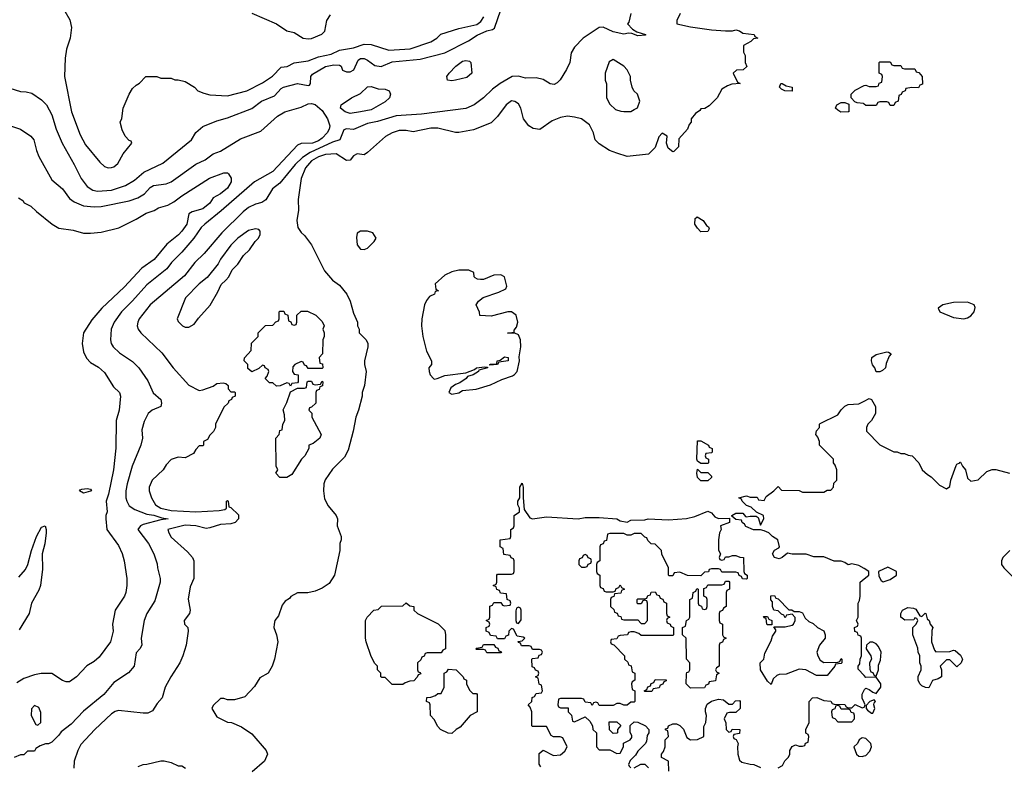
# Model space of a CAD drawing. Header units: inches. Extents: x 2348352 to 2479776, y 460422 to 613655.
# Tile 247 of 256: x 2355186 to 2360800, y 582240 to 586494. Entities that reach past the tile are written whole.
import ezdxf

# ---------------------------------------------------------------- set-up
doc = ezdxf.new("R2010")
doc.units = ezdxf.units.IN
doc.header["$MEASUREMENT"] = 0
doc.layers.add('C3558', color=7, linetype='Continuous')
doc.layers.add('C3568', color=7, linetype='Continuous')

msp = doc.modelspace()

# ---------------------------------------------------------------- linework, layer by layer
at = {"layer": 'C3558', "color": 4}
for points, elevation in [([(2355130, 586104.7), (2355190, 586084.7), (2355223.6, 586083.6), (2355255.3, 586075.3), (2355310, 586038), (2355338, 586010), (2355370, 585952), (2355394.8, 585870), (2355427.7, 585790), (2355497.3, 585670), (2355537.3, 585590), (2355570, 585544), (2355603.4, 585523.4), (2355630, 585517.1), (2355710, 585523.1), (2355789.7, 585550.3), (2355840.1, 585579.9), (2355894.1, 585625.9), (2356002.5, 585677.5), (2356165.2, 585810), (2356190, 585851), (2356230, 585886), (2356310, 585918.8), (2356370, 585934.8), (2356510, 585987.7), (2356564, 586030), (2356638.7, 586061.3), (2356677, 586103), (2356689.6, 586110.4), (2356769.5, 586130.5), (2356830, 586118.8), (2356838, 586122), (2356844, 586130), (2356845.2, 586170), (2356855.5, 586184.5), (2356930, 586227.3), (2356976.3, 586236.3), (2357010, 586236), (2357018, 586230), (2357027.3, 586207.3), (2357050, 586197.3), (2357070, 586197.3), (2357091.5, 586208.5), (2357116, 586264), (2357130, 586274), (2357150, 586273.4), (2357170, 586264), (2357210, 586233.4), (2357247.5, 586227.5), (2357310, 586254.9), (2357469.6, 586270.4), (2357610, 586304.9), (2357745.4, 586374.6), (2357793.6, 586406.4), (2357850, 586430.5), (2357882, 586438), (2357892.9, 586447.1), (2357929.4, 586550)], 92), ([(2355442.5, 586542.5), (2355472.8, 586492.8), (2355480.7, 586450), (2355473.4, 586390), (2355453.2, 586326.8), (2355445.2, 586274.8), (2355441.6, 586170), (2355481.6, 585970), (2355530, 585838), (2355561.7, 585781.7), (2355642.5, 585682.5), (2355670, 585658), (2355690, 585651), (2355710, 585651.3), (2355723.1, 585656.9), (2355744.7, 585675.3), (2355775.3, 585730), (2355826, 585790), (2355822, 585802), (2355810, 585806), (2355788, 585830), (2355770, 585866), (2355758, 585910), (2355768.4, 585931.6), (2355775.3, 585990), (2355809.3, 586070.7), (2355830, 586102), (2355850, 586122), (2355870, 586132), (2355906, 586170), (2355968.4, 586171.6), (2355990, 586162), (2356050, 586162), (2356070, 586152), (2356090, 586152), (2356130, 586142), (2356182, 586110), (2356202, 586090), (2356235.3, 586075.3), (2356270, 586066.8), (2356370, 586060.7), (2356482, 586090), (2356570, 586134.9), (2356628.3, 586171.7), (2356677, 586223), (2356711.4, 586228.6), (2356751.8, 586248.2), (2356830, 586259.5), (2356890, 586283.6), (2356961.4, 586298.6), (2357010, 586320.3), (2357090, 586334.9), (2357150, 586355.8), (2357190, 586352.4), (2357290, 586320.3), (2357412, 586328), (2357531.1, 586368.9), (2357564, 586390), (2357587.6, 586412.4), (2357690, 586443.6), (2357793.2, 586466.8), (2357816, 586484), (2357833.3, 586510)], 96), ([(2358670.8, 586530), (2358658.8, 586481.2), (2358652, 586470), (2358680.7, 586440.7), (2358704.7, 586424.7), (2358754, 586410), (2358754, 586406), (2358710, 586402.7), (2358675.3, 586415.3), (2358657.2, 586417.2), (2358630, 586412.7), (2358570, 586426), (2358512, 586452), (2358490, 586449.4), (2358398, 586390), (2358350, 586338), (2358330, 586306), (2358322.8, 586250), (2358304, 586210), (2358267.9, 586152.1), (2358250, 586134), (2358234, 586126), (2358210, 586129), (2358170, 586153.2), (2358130, 586164), (2358070, 586161.2), (2358030, 586172.7), (2357994, 586170), (2357924.7, 586130), (2357881.4, 586098.6), (2357831.3, 586050), (2357778, 586010), (2357730, 585989.3), (2357476.5, 585956.5), (2357332.5, 585947.5), (2357226, 585914), (2357170, 585902), (2357090, 585869.5), (2357050, 585872.3), (2357033.4, 585866.6), (2357011.3, 585810), (2356970, 585796.9), (2356842.7, 585737.3), (2356798.4, 585710), (2356756.4, 585670), (2356670, 585563.7), (2356627.3, 585530), (2356590, 585468.7), (2356566.4, 585453.6), (2356530, 585442.7), (2356490, 585423.7), (2356459.9, 585400.1), (2356339.2, 585280.8), (2356237.2, 585162.8), (2356184.9, 585110), (2356125.5, 585034.5), (2355930, 584869.2), (2355866.8, 584790), (2355858.8, 584770), (2355856, 584750), (2355861, 584730), (2355876, 584710), (2355995.9, 584595.9), (2356061, 584510), (2356151.1, 584411.1), (2356210, 584382), (2356230, 584384.7), (2356290, 584406), (2356310, 584421), (2356345.4, 584425.4), (2356362, 584422), (2356374, 584410), (2356374, 584390), (2356390, 584374), (2356410, 584374), (2356414, 584370), (2356414, 584350), (2356398, 584342), (2356394, 584330), (2356378, 584322), (2356374, 584310), (2356350, 584286), (2356302, 584190), (2356302, 584170), (2356291.6, 584148.4), (2356270, 584126), (2356256.9, 584103.1), (2356234, 584090), (2356234, 584070), (2356230, 584066), (2356210, 584066), (2356190, 584046), (2356176.9, 584023.1), (2356130, 583998), (2356090, 584002), (2356050, 583988.7), (2356021.4, 583958.6), (2356004.7, 583930), (2355942, 583870), (2355924.7, 583830), (2355924.7, 583810), (2355938, 583770), (2355961, 583730), (2355991, 583710), (2356050, 583698.5), (2356190, 583690.5), (2356323.1, 583696.9), (2356356.4, 583703.6), (2356366, 583710), (2356366, 583750), (2356370, 583754), (2356374, 583750), (2356378, 583718), (2356390, 583714), (2356432.7, 583672.7), (2356434, 583650), (2356414, 583630), (2356390, 583622), (2356330, 583617.2), (2356270, 583598), (2356250, 583595.1), (2356190.4, 583609.6), (2356130, 583613.5), (2356031, 583590), (2356036, 583570), (2356050, 583546), (2356142, 583462), (2356172, 583430), (2356178, 583410), (2356178.8, 583310), (2356158, 583262), (2356147.3, 583192.7), (2356157.3, 583130), (2356154.8, 583110), (2356122.8, 583070), (2356126, 583050), (2356144.7, 583030), (2356146, 583010), (2356136, 582930), (2356116, 582870), (2356098.8, 582830), (2356046.8, 582750), (2356016, 582690), (2355998, 582630), (2355970, 582598), (2355943.6, 582556.4), (2355916.9, 582543.1), (2355890, 582542), (2355750, 582558), (2355730, 582552.3), (2355710, 582539.3), (2355614.8, 582450), (2355535.2, 582364.8), (2355517.3, 582330), (2355497.3, 582270), (2355494, 582230)], 92), ([(2358952, 586530), (2358932, 586490), (2358932, 586470), (2359010, 586453.4), (2359130, 586436.3), (2359210, 586430.8), (2359250, 586431), (2359270, 586436), (2359290.7, 586430.7), (2359310, 586418), (2359374, 586410), (2359378, 586398), (2359394, 586390), (2359370, 586386), (2359354, 586370), (2359312.7, 586347.3), (2359312, 586310), (2359322, 586290), (2359322, 586250), (2359331.6, 586228.4), (2359311.6, 586208.4), (2359272.7, 586207.3), (2359254, 586190), (2359278, 586138), (2359294, 586130), (2359247.3, 586127.3), (2359222, 586118), (2359190, 586098), (2359162, 586050), (2359116.9, 586003.1), (2359091.6, 585988.4), (2359070, 585986), (2359063.6, 585976.4), (2359039.6, 585960.4), (2359014, 585930), (2359014, 585910), (2359003.6, 585896.4), (2358994, 585870), (2358943.6, 585816.4), (2358942, 585770), (2358916, 585744), (2358910, 585742), (2358883.2, 585763.2), (2358874, 585790), (2358878, 585830), (2358850, 585848), (2358830, 585826), (2358810, 585766), (2358771.6, 585728.4), (2358650, 585715.3), (2358590, 585734), (2358548, 585750), (2358490, 585788), (2358468, 585810), (2358458, 585850), (2358434.6, 585894.6), (2358390, 585928.7), (2358350, 585939), (2358310, 585945.2), (2358270, 585937.2), (2358222.5, 585917.5), (2358150.7, 585869.3), (2358113.6, 585873.6), (2358089.3, 585889.3), (2358059, 585930), (2358044, 585990), (2358030, 586015.3), (2358010, 586029.2), (2357990, 586032.3), (2357958.8, 586010), (2357910, 585942), (2357873.7, 585906.3), (2357773.2, 585866.8), (2357690, 585852), (2357670, 585852), (2357570, 585876.2), (2357530, 585875.6), (2357430, 585856), (2357390, 585863.7), (2357350, 585863.7), (2357310, 585849.5), (2357271.9, 585828.1), (2357170, 585737.2), (2357150, 585725.2), (2357110, 585729.2), (2357090, 585719.3), (2357070, 585694), (2357050, 585692.3), (2356990, 585729.7), (2356930, 585726), (2356890, 585713.5), (2356850, 585691.1), (2356815.8, 585650), (2356790.6, 585590), (2356778.8, 585510), (2356774, 585470), (2356774.8, 585410), (2356766, 585350), (2356772, 585310), (2356790, 585282), (2356810, 585264.7), (2356850, 585211.3), (2356923.4, 585063.4), (2356970, 585011), (2357010, 584981), (2357050.7, 584930), (2357070.8, 584890), (2357090, 584822), (2357111.3, 584770), (2357112, 584750), (2357122, 584730), (2357122, 584710), (2357162, 584670), (2357171.3, 584650), (2357171, 584630), (2357151.3, 584550), (2357151.3, 584530), (2357162, 584490), (2357151.3, 584410), (2357138, 584370), (2357138, 584350), (2357118, 584270), (2357102.8, 584230), (2357087.3, 584150), (2357058, 584042), (2357037.5, 584002.5), (2356970, 583934), (2356928.3, 583871.7), (2356920.7, 583850), (2356917.3, 583810), (2356924.5, 583764.5), (2356944.5, 583724.5), (2356991.3, 583670), (2356998, 583650), (2356996, 583610), (2357018.8, 583550), (2357018.8, 583530), (2357011, 583510), (2357011, 583470), (2356981, 583330), (2356950, 583282), (2356910, 583255.3), (2356870, 583238), (2356828.4, 583228.4), (2356770, 583228), (2356731.6, 583208.4), (2356723.6, 583196.4), (2356699.6, 583180.4), (2356682, 583158), (2356662, 583098), (2356641, 583070), (2356636, 583050), (2356634.8, 583030), (2356650.7, 582990), (2356657.3, 582950), (2356638, 582850), (2356624.7, 582810), (2356602, 582770), (2356555.3, 582744.7), (2356525.2, 582694.8), (2356470, 582635.3), (2356410, 582618), (2356370, 582618), (2356350, 582626), (2356330, 582626), (2356290, 582586), (2356282, 582570), (2356310, 582522), (2356370, 582492), (2356394, 582490), (2356450, 582464.7), (2356510, 582424.7), (2356590.8, 582330.8), (2356598, 582310), (2356582, 582270), (2356510.9, 582209.1)], 96), ([(2356510, 586531.3), (2356650, 586471), (2356710, 586431.3), (2356750, 586421), (2356802, 586390), (2356830, 586385.5), (2356850, 586388.2), (2356907.8, 586412.2), (2356926.6, 586430), (2356938, 586490), (2356957.5, 586522.5)], 104), ([(2360000, 586013.6), (2359996.4, 586016.4), (2359960.4, 586020.4), (2359947.3, 586027.3), (2359926, 586050), (2359926, 586070), (2359950, 586092), (2360000, 586119.4)], 96), ([(2355110, 585898), (2355190, 585871.3), (2355250, 585831.3), (2355266, 585810), (2355281, 585750), (2355295.3, 585715.3), (2355370, 585582), (2355430, 585531), (2355470, 585476), (2355496.8, 585456.8), (2355550, 585434), (2355610, 585427.7), (2355650, 585430.5), (2355810, 585462), (2355860.1, 585479.9), (2355897.7, 585502.3), (2355930, 585538.8), (2355948.7, 585550), (2356021.5, 585558.5), (2356050, 585570.5), (2356190, 585671), (2356243.2, 585696.8), (2356289.3, 585730.7), (2356330, 585746), (2356444.2, 585815.8), (2356560.9, 585859.1), (2356655.9, 585944.1), (2356698, 585970), (2356790, 585996), (2356830, 586014.8), (2356850, 586017.3), (2356870, 586010.5), (2356910, 585976.3), (2356941.3, 585930), (2356953.7, 585890), (2356950.4, 585870), (2356939.3, 585850), (2356910, 585819.6), (2356890, 585805.1), (2356856, 585790), (2356790.7, 585789.3), (2356770, 585779), (2356630.2, 585629.8), (2356524.9, 585570), (2356334.9, 585405.1), (2356240.7, 585330), (2356220.7, 585310), (2356178.8, 585250), (2356110, 585169.2), (2356050.8, 585110), (2356024.7, 585075.3), (2355910, 584983.7), (2355830, 584892.7), (2355767.3, 584830), (2355724, 584770), (2355706.8, 584730), (2355702.8, 584670), (2355706.8, 584650), (2355718.8, 584630), (2355755.9, 584595.9), (2355830, 584546), (2355864.7, 584510), (2355915.9, 584435.9), (2355947.5, 584367.5), (2355990.4, 584330.4), (2355994.8, 584310), (2355990.5, 584289.5), (2355942, 584270), (2355918, 584250), (2355895.3, 584204.7), (2355882, 584158), (2355886, 584110), (2355876, 584070), (2355827.7, 583950), (2355798, 583850), (2355790.5, 583810), (2355790.6, 583770), (2355796.3, 583750), (2355810, 583724), (2355842.8, 583702.7), (2355910, 583676.5), (2355950, 583671.6), (2355995.6, 583655.6), (2356032, 583650), (2355990, 583644.7), (2355890, 583618.4), (2355874.8, 583610), (2355858.8, 583590), (2355921, 583510), (2355951, 583450), (2355970, 583394), (2355971, 583370), (2355986, 583310), (2355986, 583290), (2355956.8, 583183.2), (2355911, 583110), (2355894.8, 583070), (2355878, 582970), (2355882, 582930), (2355871.3, 582908.7), (2355850, 582886), (2355838, 582810), (2355807.1, 582772.9), (2355722.5, 582717.5), (2355666, 582650), (2355550, 582554), (2355479.9, 582480.1), (2355422.8, 582437.2), (2355410, 582418), (2355370, 582378), (2355350, 582368), (2355332.7, 582367.3), (2355303.6, 582356.4), (2355278, 582342), (2355270, 582326), (2355230, 582326), (2355210, 582306), (2355190, 582306), (2355154, 582290)], 88), ([(2355179.6, 585479.6), (2355203.6, 585463.6), (2355211.6, 585451.6), (2355250, 585432), (2355281.4, 585401.4), (2355370.8, 585330), (2355410, 585306), (2355490, 585294.8), (2355550, 585277.3), (2355590, 585277.3), (2355650, 585284), (2355752.1, 585307.9), (2355850, 585357.3), (2355907.9, 585392.1), (2355953.2, 585406.8), (2355978, 585422), (2356030, 585438), (2356064.4, 585455.6), (2356110, 585490.7), (2356267.9, 585592.1), (2356350, 585621), (2356370, 585622), (2356376.9, 585616.9), (2356391.1, 585591.1), (2356391, 585571), (2356370, 585535.3), (2356330, 585501.2), (2356290, 585479), (2356270, 585449.2), (2356230, 585416), (2356170, 585399), (2356150.9, 585389.1), (2356138, 585330), (2356110, 585289.5), (2356091.3, 585268.7), (2356024.9, 585215.1), (2355951.8, 585128.2), (2355881.7, 585078.3), (2355780.7, 584970), (2355653.4, 584850), (2355596.7, 584783.3), (2355550.7, 584710), (2355542, 584650), (2355550, 584602), (2355566.2, 584566.2), (2355590, 584541), (2355635.2, 584515.2), (2355670, 584484.7), (2355721.4, 584401.4), (2355754.8, 584370), (2355760.7, 584350), (2355754, 584270), (2355736.3, 584210), (2355733.2, 584053.2), (2355720.5, 583930), (2355693, 583790), (2355678.8, 583750), (2355684.7, 583690), (2355678, 583670), (2355678, 583650), (2355682.8, 583590), (2355750, 583498), (2355770, 583452), (2355782, 583410), (2355797.3, 583310), (2355797.3, 583270), (2355790.7, 583230), (2355782.8, 583210), (2355730.7, 583129.3), (2355716, 583050), (2355718.8, 583010), (2355702.8, 582950), (2355638.5, 582861.5), (2355610, 582837.2), (2355568.1, 582811.9), (2355510, 582749), (2355470, 582722), (2355450, 582722), (2355430, 582728.7), (2355370, 582768.7), (2355308.9, 582768.9), (2355270, 582761.2), (2355210, 582740.9), (2355170, 582715.1)], 84), ([(2360000, 583366.4), (2359970, 583384), (2359930, 583394), (2359910, 583388), (2359890, 583402), (2359870, 583408.7), (2359829.1, 583409.1), (2359770, 583434), (2359713.6, 583433.6), (2359670, 583448), (2359590, 583448.7), (2359564.7, 583455.3), (2359534, 583430), (2359516.9, 583423.1), (2359489.1, 583429.1), (2359478, 583450), (2359489, 583471), (2359515.3, 583484.7), (2359518, 583490), (2359508, 583530), (2359478, 583550), (2359458, 583570), (2359430, 583582), (2359410, 583588), (2359370, 583588), (2359325.6, 583605.6), (2359319, 583619), (2359306, 583630), (2359302, 583642), (2359270, 583646), (2359246, 583666), (2359246, 583670), (2359270, 583682), (2359310, 583682), (2359323.6, 583663.6), (2359330, 583662), (2359350, 583666), (2359384.7, 583664.7), (2359396.9, 583656.9), (2359410, 583614), (2359428, 583650), (2359426, 583670), (2359387.3, 583687.3), (2359356.4, 583716.4), (2359330, 583726), (2359306, 583750), (2359302, 583762), (2359286, 583770), (2359330, 583782), (2359350, 583774), (2359390, 583774), (2359398, 583758), (2359430, 583754), (2359442, 583778), (2359486, 583810), (2359510, 583834), (2359530, 583814), (2359630, 583812), (2359650, 583802), (2359770, 583802), (2359790, 583814), (2359810, 583814), (2359826, 583830), (2359827.3, 583852.7), (2359846, 583870), (2359846, 583930), (2359836.4, 583956.4), (2359826, 583970), (2359826, 583990), (2359746, 584070), (2359746, 584090), (2359736.4, 584116.4), (2359726, 584130), (2359728.4, 584151.6), (2359746, 584170), (2359746, 584190), (2359750, 584194), (2359850, 584242), (2359868.9, 584271.1), (2359890, 584292), (2359910, 584302), (2359970, 584304.7), (2360000, 584320.3)], 96), ([(2358156.4, 582236.4), (2358147.3, 582252.7), (2358147.3, 582312.7), (2358170, 582332), (2358230, 582302), (2358270, 582304.7), (2358294.6, 582325.4), (2358308, 582350), (2358282, 582402), (2358267.3, 582407.3), (2358230, 582408), (2358216.4, 582416.4), (2358190, 582466), (2358110, 582466), (2358106, 582470), (2358106, 582550), (2358096.4, 582576.4), (2358086, 582590), (2358106, 582610), (2358107.3, 582632.7), (2358122, 582638), (2358130, 582654), (2358162, 582658), (2358166, 582670), (2358162, 582702), (2358147.3, 582707.3), (2358142, 582742), (2358126, 582750), (2358142, 582758), (2358146, 582770), (2358142, 582782), (2358127.3, 582787.3), (2358122, 582802), (2358107.3, 582807.3), (2358106, 582850), (2358110, 582854), (2358142, 582858), (2358147.3, 582872.7), (2358162, 582878), (2358166, 582890), (2358162, 582902), (2358150, 582906), (2358110, 582906), (2358102, 582922), (2358090, 582926), (2358047.3, 582927.3), (2358042, 582942), (2358030, 582946), (2358028, 582952), (2358050, 582954), (2358066, 582970), (2358056.4, 582976.4), (2358022, 582982), (2358002, 583022), (2357990, 583026), (2357974, 583010), (2357972.7, 582987.3), (2357958, 582982), (2357950, 582966), (2357910, 582966), (2357902, 582982), (2357870, 582986), (2357862, 583002), (2357846, 583010), (2357846, 583030), (2357862, 583038), (2357866, 583050), (2357862, 583062), (2357846, 583070), (2357862, 583078), (2357866, 583090), (2357867.3, 583152.7), (2357882, 583158), (2357890, 583174), (2357930, 583174), (2357938, 583158), (2357950, 583154), (2357982, 583158), (2357986, 583170), (2357982, 583182), (2357966, 583190), (2357962, 583222), (2357927.3, 583227.3), (2357922, 583242), (2357907.3, 583247.3), (2357902, 583262), (2357886, 583270), (2357902, 583278), (2357906, 583290), (2357906, 583330), (2357910, 583334), (2357990, 583334), (2358002, 583338), (2358006, 583350), (2358006, 583410), (2358002, 583422), (2357987.3, 583427.3), (2357982, 583442), (2357947.3, 583447.3), (2357942, 583482), (2357926, 583490), (2357926, 583530), (2357982, 583538), (2357986, 583550), (2357986, 583590), (2358002, 583598), (2358006, 583610), (2358006, 583670), (2358035.3, 583690), (2358035.3, 583710), (2358026, 583730), (2358026, 583750), (2358038, 583770), (2358038, 583830), (2358050, 583854), (2358056, 583830), (2358056, 583770), (2358062.8, 583702.8), (2358095.3, 583655.3), (2358110, 583650.8), (2358190, 583662.4), (2358370, 583650.4), (2358410, 583657.1), (2358490, 583658.4), (2358590, 583650.4), (2358610, 583638), (2358650, 583631.3), (2358670, 583642), (2358750, 583644.7), (2358770, 583650.4), (2358885.2, 583645.2), (2358987.9, 583652.1), (2359036, 583664), (2359110, 583694), (2359130, 583684.7), (2359150, 583662), (2359170, 583652), (2359234, 583654), (2359234, 583630), (2359182, 583610), (2359184.7, 583590), (2359176, 583570), (2359170.8, 583530), (2359171.3, 583471.3), (2359182, 583450), (2359174, 583430), (2359178, 583418), (2359190, 583414), (2359202, 583418), (2359210, 583434), (2359230, 583434), (2359250, 583442), (2359270, 583442), (2359292, 583432), (2359312, 583430), (2359314, 583350), (2359318, 583338), (2359334, 583330), (2359334, 583310), (2359330, 583306), (2359307.3, 583307.3), (2359302, 583322), (2359287.3, 583327.3), (2359282, 583342), (2359270, 583346), (2359190, 583346), (2359182, 583362), (2359170, 583366), (2359130, 583366), (2359118, 583362), (2359112.7, 583347.3), (2359090, 583346), (2359070, 583326), (2358992.7, 583327.3), (2358950, 583346), (2358918, 583342), (2358910, 583326), (2358890, 583326), (2358886, 583330), (2358886, 583370), (2358848, 583448), (2358846, 583470), (2358810, 583506), (2358787.3, 583507.3), (2358767.3, 583527.3), (2358762, 583542), (2358750, 583546), (2358730, 583566), (2358690, 583566), (2358670, 583558), (2358650, 583558), (2358630, 583566), (2358550, 583566), (2358538, 583562), (2358532.7, 583527.3), (2358518, 583522), (2358512.7, 583507.3), (2358498, 583502), (2358494, 583490), (2358494, 583410), (2358478, 583402), (2358474, 583390), (2358474, 583350), (2358478, 583338), (2358494, 583330), (2358494, 583270), (2358498, 583258), (2358512.7, 583252.7), (2358518, 583238), (2358530, 583234), (2358570, 583234), (2358582, 583238), (2358587.3, 583252.7), (2358602, 583258), (2358610, 583274), (2358618, 583258), (2358634, 583250), (2358618, 583242), (2358612.7, 583227.3), (2358578, 583222), (2358572.7, 583207.3), (2358558, 583202), (2358554, 583190), (2358554, 583150), (2358572.7, 583132.7), (2358578, 583118), (2358592.7, 583112.7), (2358598, 583098), (2358612.7, 583092.7), (2358618, 583078), (2358630, 583074), (2358710, 583074), (2358730, 583054), (2358750, 583054), (2358766, 583070), (2358766, 583170), (2358762, 583182), (2358750, 583186), (2358738, 583182), (2358730, 583166), (2358710, 583166), (2358706, 583170), (2358706, 583190), (2358710, 583194), (2358750, 583194), (2358762, 583198), (2358767.3, 583212.7), (2358782, 583218), (2358787.3, 583232.7), (2358810, 583234), (2358818, 583218), (2358832.7, 583212.7), (2358838, 583198), (2358852.7, 583192.7), (2358858, 583178), (2358874, 583170), (2358874, 583110), (2358878, 583098), (2358892, 583090), (2358878, 583082), (2358874, 583070), (2358878, 583058), (2358894, 583050), (2358898, 583038), (2358914, 583030), (2358914, 582990), (2358910, 582986), (2358730, 582986), (2358716.4, 582996.4), (2358690, 583006), (2358670, 583006), (2358658, 583002), (2358651.6, 582988.4), (2358610, 582986), (2358598, 582982), (2358590, 582966), (2358558, 582962), (2358554, 582950), (2358558, 582938), (2358572.7, 582932.7), (2358634, 582870), (2358634, 582850), (2358652.7, 582832.7), (2358658, 582818), (2358672.7, 582812.7), (2358678, 582778), (2358694, 582770), (2358694, 582730), (2358678, 582722), (2358674, 582710), (2358678, 582678), (2358694, 582670), (2358694, 582610), (2358690, 582606), (2358670, 582606), (2358650, 582588), (2358630, 582588), (2358610, 582598), (2358590, 582598), (2358570, 582586), (2358490, 582586), (2358482, 582602), (2358470, 582606), (2358458, 582602), (2358450, 582586), (2358442, 582602), (2358410, 582606), (2358402, 582622), (2358390, 582626), (2358270, 582626), (2358258, 582622), (2358254, 582590), (2358258, 582578), (2358270, 582574), (2358312.7, 582572.7), (2358314, 582550), (2358331.6, 582531.6), (2358338, 582498), (2358350, 582494), (2358410, 582522), (2358436.9, 582496.9), (2358452, 582470), (2358454, 582450), (2358474, 582430), (2358474, 582350), (2358490, 582334), (2358550, 582334), (2358590, 582312), (2358610, 582314), (2358628, 582350), (2358628.7, 582371.3), (2358666, 582390), (2358676.4, 582403.6), (2358676.4, 582416.4), (2358667.3, 582432.7), (2358667.3, 582472.7), (2358690, 582494), (2358710, 582492), (2358754, 582470), (2358774, 582450), (2358774, 582430), (2358763.6, 582416.4), (2358759.6, 582380.4), (2358752.7, 582367.3), (2358710, 582326), (2358696.9, 582303.1), (2358666.4, 582273.6), (2358658, 582250), (2358661, 582241), (2358670, 582232)], 96), ([(2355182, 583318), (2355218.9, 583361.1), (2355233.2, 583390), (2355254, 583470), (2355282.7, 583550), (2355310, 583602), (2355330.5, 583610), (2355337.6, 583590), (2355336.5, 583570), (2355330, 583508), (2355314.9, 583450), (2355316.1, 583363.9), (2355303.8, 583270), (2355295.6, 583244.4), (2355252.7, 583170), (2355240.5, 583110), (2355182.5, 583017.5)], 76), ([(2360000, 582756.9), (2359967.3, 582792.7), (2359966, 582810), (2359976.4, 582823.6), (2359978, 582850), (2359986, 582870), (2359986, 582970), (2359982, 582982), (2359967.3, 582987.3), (2359962, 583002), (2359947.3, 583007.3), (2359946, 583030), (2359962, 583038), (2359966, 583050), (2359958, 583070), (2359966, 583090), (2359966, 583170), (2359974.6, 583185.4), (2359978, 583210), (2359978, 583290), (2360000, 583307.6)], 96), ([(2358887.3, 582212.7), (2358886, 582270), (2358846, 582290), (2358846, 582310), (2358856.4, 582323.6), (2358866, 582350), (2358866, 582390), (2358886, 582410), (2358882, 582442), (2358867.3, 582447.3), (2358867.3, 582452.7), (2358882, 582458), (2358886, 582470), (2358910, 582482), (2358930, 582482), (2358950, 582472), (2358971.1, 582451.1), (2358990, 582404.7), (2359010, 582391.3), (2359050, 582392), (2359086, 582410), (2359087.3, 582467.3), (2359098, 582490), (2359102, 582530), (2359095.3, 582550), (2359095.3, 582570), (2359105.6, 582594.4), (2359130, 582612), (2359170, 582622), (2359199.6, 582619.6), (2359230, 582594), (2359250, 582594), (2359267.3, 582612.7), (2359290, 582614), (2359294, 582610), (2359294, 582570), (2359270, 582546), (2359232.7, 582547.3), (2359218, 582542), (2359202, 582510), (2359212.7, 582487.3), (2359214, 582450), (2359230, 582434), (2359242, 582438), (2359248, 582452), (2359292, 582450), (2359290, 582426), (2359258, 582422), (2359254, 582410), (2359258, 582398), (2359272, 582392), (2359282, 582370), (2359278, 582350), (2359281, 582310), (2359290, 582274), (2359303.6, 582263.6), (2359350, 582251.3), (2359370.9, 582250.9), (2359410, 582234)], 96), ([(2359510, 582232), (2359534.6, 582245.4), (2359549.1, 582270.9), (2359568.9, 582291.1), (2359578, 582310), (2359578, 582330), (2359590, 582352), (2359610, 582362), (2359630, 582354), (2359650, 582354), (2359662, 582358), (2359667.3, 582372.7), (2359682, 582378), (2359686, 582410), (2359682, 582422), (2359668.4, 582428.4), (2359668, 582450), (2359688, 582490), (2359688, 582610), (2359706, 582630), (2359731.3, 582631.3), (2359770, 582614), (2359811.6, 582611.6), (2359818, 582598), (2359830, 582594), (2359890, 582592), (2359898, 582578), (2359910, 582574), (2359930, 582574), (2359950, 582592), (2359990, 582574), (2360000, 582577.3)], 96), ([(2360000, 582603.4), (2359988.7, 582628.7), (2359989.1, 582650.9), (2360000, 582673.8)], 96), ([(2360000, 582400), (2359990, 582402), (2359972, 582390), (2359962, 582370), (2359942, 582350), (2359958, 582310), (2359970, 582298), (2359990, 582296), (2360000, 582299)], 96), ([(2355862, 582238), (2355890, 582251), (2355910, 582251.3), (2355990, 582271.3), (2356010, 582271.3), (2356050, 582262), (2356090, 582242), (2356110, 582242), (2356132, 582230)], 92), ([(2358690, 582232), (2358728.4, 582251.6), (2358750, 582252), (2358771.3, 582231.3)], 96)]:
    msp.add_lwpolyline(points, dxfattribs=dict(at, elevation=elevation))
for points, elevation in [([(2358570, 586268), (2358546.4, 586253.6), (2358524.7, 586190), (2358524.7, 586150), (2358531.6, 586128.4), (2358532, 586050), (2358550, 586014), (2358583.6, 585983.6), (2358612.7, 585972.7), (2358630, 585972), (2358670, 585972), (2358690, 585982), (2358708.4, 585991.6), (2358722, 586030), (2358708, 586070), (2358688, 586090), (2358678, 586110), (2358668.7, 586150), (2358668.7, 586170), (2358650, 586208), (2358630, 586228.7)], 96), ([(2357650, 586145.2), (2357626, 586150), (2357622, 586170), (2357634, 586190), (2357673.2, 586230), (2357710, 586257.3), (2357730, 586262.8), (2357750, 586258), (2357758, 586250), (2357764.7, 586190), (2357735.2, 586164.8), (2357670, 586149.2)], 88), ([(2357070, 585959.3), (2357042, 585970), (2357015.3, 585990), (2357018, 586010), (2357078, 586050), (2357130, 586074.8), (2357170, 586111), (2357190, 586114), (2357230, 586100.7), (2357270, 586098.8), (2357292, 586090), (2357301, 586070), (2357294.8, 586050), (2357270, 586026.6), (2357190, 585980.7), (2357130, 585969.5)], 88), ([(2359590, 586088), (2359549.3, 586089.3), (2359530, 586098), (2359518, 586110), (2359526, 586130), (2359534, 586130), (2359556.9, 586116.9), (2359591.3, 586110)], 96), ([(2359868, 585968), (2359850, 585978), (2359838, 585990), (2359846, 586010), (2359870, 586022), (2359890, 586022), (2359912.7, 586012.7), (2359914, 585970), (2359910, 585968.7)], 96), ([(2359070, 585286), (2359050, 585306), (2359035.3, 585330), (2359038, 585362), (2359046, 585370), (2359049.1, 585370.9), (2359082, 585350), (2359102, 585322), (2359113.7, 585313.7), (2359116.9, 585303.1), (2359110, 585288)], 96), ([(2356530, 585302), (2356490, 585293.2), (2356430, 585249), (2356390, 585208.7), (2356331.3, 585130), (2356317.3, 585102.7), (2356254.4, 585025.6), (2356210, 584989), (2356131, 584910), (2356084.7, 584790), (2356090, 584774), (2356114, 584750), (2356130, 584742), (2356150, 584742), (2356180.4, 584759.6), (2356205.6, 584794.4), (2356272.5, 584867.5), (2356316.5, 584943.5), (2356334.6, 584985.4), (2356362, 585010), (2356378, 585030), (2356398, 585070), (2356430, 585102), (2356462, 585150), (2356496.5, 585183.5), (2356528.9, 585231.1), (2356548, 585250), (2356558, 585270), (2356558, 585290), (2356550, 585298)], 96), ([(2357130, 585289), (2357110, 585278), (2357106, 585254), (2357110, 585212), (2357130, 585186), (2357150, 585184.7), (2357170, 585192), (2357208, 585230), (2357218, 585250), (2357199, 585279), (2357168.9, 585288.9)], 104), ([(2357690, 585068), (2357650, 585058), (2357610, 585038), (2357554, 584990), (2357558, 584958), (2357574, 584950), (2357554, 584946), (2357552, 584930), (2357523.5, 584916.5), (2357505.2, 584894.8), (2357494, 584870), (2357478.8, 584790), (2357476.3, 584750), (2357484.9, 584690), (2357505.2, 584605.2), (2357534, 584550), (2357534, 584530), (2357518, 584510), (2357521, 584490), (2357526, 584470), (2357544.7, 584450), (2357550, 584446.8), (2357566, 584450), (2357610, 584466), (2357730, 584482), (2357779, 584501), (2357790.7, 584510.7), (2357836.9, 584516.9), (2357854, 584514), (2357854, 584510), (2357803.6, 584496.4), (2357802, 584490), (2357772, 584470), (2357739.6, 584460.4), (2357730.7, 584449.3), (2357695.3, 584424.7), (2357670, 584415.3), (2357643.5, 584396.5), (2357632, 584370), (2357650, 584361), (2357690, 584368), (2357710, 584381), (2357788.1, 584388.1), (2357870, 584414), (2357935.2, 584444.8), (2357995.6, 584464.4), (2358008.1, 584471.9), (2358022, 584490), (2358036, 584550), (2358033.2, 584573.2), (2358042.7, 584630), (2358041.2, 584670), (2358030, 584698), (2358010, 584708), (2357968, 584708), (2358006, 584714), (2358006, 584726), (2358018, 584742), (2358026, 584770), (2358016, 584810), (2357990, 584829.2), (2357970, 584829.3), (2357874.4, 584805.6), (2357810, 584808.7), (2357807.3, 584827.3), (2357788, 584870), (2357802, 584890), (2357829.5, 584910.5), (2357918.4, 584941.6), (2357958.6, 584961.4), (2357964, 584976), (2357954.8, 585014.8), (2357949.3, 585029.3), (2357930, 585041.2), (2357890, 585038), (2357830, 585013.2), (2357813.6, 585013.6), (2357795.3, 585015.3), (2357783.1, 585023.1), (2357778, 585030), (2357774.6, 585054.6), (2357747.3, 585067.3)], 104), ([(2356830, 584506), (2356822, 584522), (2356810, 584526), (2356802, 584542), (2356790, 584546), (2356754, 584530), (2356743.6, 584516.4), (2356742, 584490), (2356750, 584474), (2356774, 584470), (2356774, 584430), (2356770, 584426), (2356738, 584422), (2356730, 584406), (2356722, 584422), (2356710, 584426), (2356671.6, 584408.4), (2356650, 584406), (2356630, 584426), (2356610, 584426), (2356586, 584450), (2356596.4, 584463.6), (2356606, 584490), (2356602, 584502), (2356586, 584510), (2356582, 584522), (2356570, 584526), (2356550, 584506), (2356510, 584488), (2356487.3, 584507.3), (2356486, 584530), (2356466, 584550), (2356467.3, 584567.3), (2356506, 584610), (2356508.4, 584651.6), (2356546, 584690), (2356546, 584710), (2356587.3, 584752.7), (2356630, 584754), (2356647.3, 584772.7), (2356662, 584778), (2356666, 584790), (2356666, 584830), (2356670, 584834), (2356692.7, 584832.7), (2356698, 584818), (2356714, 584810), (2356718, 584778), (2356732.7, 584772.7), (2356738, 584758), (2356750, 584754), (2356762, 584758), (2356766, 584770), (2356766, 584810), (2356790, 584834), (2356827.3, 584832.7), (2356874, 584810), (2356910, 584774), (2356922, 584750), (2356914, 584730), (2356922, 584710), (2356922, 584690), (2356914, 584670), (2356912, 584590), (2356894, 584570), (2356898, 584538), (2356912.7, 584532.7), (2356914, 584510), (2356910, 584506)], 92), ([(2357866, 584526), (2357866, 584530), (2357871.1, 584531.1), (2357906, 584534), (2357908, 584550), (2357925.6, 584554.4), (2357950, 584573.4), (2357972, 584570), (2357972, 584550), (2357918, 584542), (2357910, 584529.2)], 104), ([(2356670, 583886), (2356646, 583910), (2356658, 583930), (2356648, 583950), (2356646, 584110), (2356666, 584130), (2356670, 584154), (2356682, 584158), (2356686, 584190), (2356698, 584210), (2356696.4, 584243.6), (2356688.4, 584271.6), (2356710, 584314), (2356730, 584374), (2356770, 584394), (2356810, 584394), (2356822, 584398), (2356826, 584430), (2356830, 584434), (2356850, 584434), (2356858, 584418), (2356870, 584414), (2356902, 584418), (2356910, 584434), (2356914, 584430), (2356912.7, 584407.3), (2356898, 584402), (2356892.7, 584387.3), (2356878, 584382), (2356874, 584370), (2356874, 584310), (2356850, 584286), (2356838, 584282), (2356834, 584270), (2356851.6, 584251.6), (2356852, 584230), (2356904.7, 584130), (2356898, 584110), (2356859.8, 584080.2), (2356834, 584070), (2356834, 584050), (2356812, 584010), (2356792, 583990), (2356736.9, 583903.1), (2356710, 583886)], 92), ([(2359070, 583966), (2359050, 583978), (2359047, 583990), (2359050, 584094), (2359070, 584094), (2359114, 584070), (2359118, 584058), (2359134, 584050), (2359134, 584030), (2359130, 584026), (2359098, 584022), (2359094, 584010), (2359098, 583998), (2359114, 583990), (2359114, 583970), (2359110, 583966)], 96), ([(2359070, 583914), (2359110, 583914), (2359130, 583894), (2359130, 583886), (2359110, 583866), (2359070, 583866), (2359050, 583886), (2359047, 583910), (2359050, 583934)], 96), ([(2355550, 583796.2), (2355526.6, 583810), (2355530, 583816.3), (2355540.1, 583819.9), (2355570, 583823), (2355590, 583818.8), (2355595.5, 583810), (2355590, 583807.9)], 76), ([(2358410, 583446), (2358398, 583442), (2358392.7, 583427.3), (2358378, 583422), (2358374, 583410), (2358374, 583390), (2358390, 583374), (2358410, 583374), (2358422, 583378), (2358427.3, 583392.7), (2358442, 583398), (2358446, 583410), (2358442, 583422), (2358427.3, 583427.3), (2358422, 583442)], 96), ([(2359010, 582686), (2358986, 582710), (2358987.3, 582767.3), (2358990, 582774), (2359002, 582778), (2359006, 582790), (2359006, 582830), (2358988, 582850), (2358986, 582970), (2358966, 582990), (2358966, 583030), (2358982, 583038), (2358988.4, 583071.6), (2359002, 583078), (2359006, 583090), (2359006, 583190), (2359022, 583198), (2359026, 583230), (2359042, 583238), (2359047.3, 583252.7), (2359054, 583250), (2359054, 583170), (2359058, 583158), (2359072.7, 583152.7), (2359078, 583138), (2359090, 583134), (2359102, 583138), (2359106, 583150), (2359106, 583190), (2359102, 583202), (2359086, 583210), (2359087.3, 583252.7), (2359102, 583258), (2359110, 583274), (2359190, 583274), (2359202, 583278), (2359210, 583294), (2359230, 583294), (2359234, 583290), (2359234, 583250), (2359218, 583242), (2359214, 583230), (2359214, 583150), (2359198, 583142), (2359192.7, 583127.3), (2359178, 583122), (2359174, 583110), (2359174, 583070), (2359178, 583058), (2359194, 583050), (2359194, 582990), (2359198, 582978), (2359214, 582970), (2359198, 582962), (2359192.7, 582947.3), (2359178, 582942), (2359174, 582930), (2359174, 582810), (2359158, 582802), (2359154, 582790), (2359158, 582778), (2359174, 582770), (2359158, 582762), (2359152.7, 582727.3), (2359118, 582722), (2359112.7, 582707.3), (2359098, 582702), (2359090, 582688)], 96), ([(2359572, 583132), (2359588, 583132), (2359602, 583122), (2359630, 583122), (2359650, 583114), (2359664.7, 583084.7), (2359685.4, 583065.4), (2359710, 583054), (2359734, 583030), (2359771.3, 583011.3), (2359778, 582990), (2359778, 582970), (2359746, 582930), (2359731, 582890), (2359736, 582870), (2359750, 582844.7), (2359770, 582831.3), (2359850, 582834), (2359862, 582838), (2359870, 582854), (2359874, 582850), (2359874, 582830), (2359870, 582826), (2359838, 582822), (2359834, 582810), (2359790, 582758), (2359730, 582758), (2359669.2, 582789.2), (2359630, 582792.7), (2359555.9, 582764.1), (2359516.9, 582763.1), (2359502, 582758), (2359482, 582738), (2359470, 582706), (2359450, 582726), (2359409.1, 582789.1), (2359408, 582830), (2359428, 582850), (2359435.3, 582884.7), (2359470, 582954), (2359478, 582982), (2359498, 583010), (2359498, 583018), (2359486, 583034), (2359550, 583034), (2359590, 583044.7), (2359598, 583050), (2359608, 583070), (2359607.3, 583087.3), (2359590, 583106), (2359558, 583102), (2359550, 583086), (2359542, 583102), (2359530, 583106), (2359510, 583126), (2359486, 583130), (2359478, 583150), (2359478, 583178), (2359468.9, 583188.9), (2359468, 583212), (2359490, 583214), (2359498, 583198), (2359510, 583194)], 96), ([(2357310, 582706), (2357270, 582746), (2357250, 582746), (2357246, 582750), (2357246, 582770), (2357226, 582790), (2357226, 582810), (2357210, 582826), (2357190, 582866), (2357162, 582950), (2357158, 582970), (2357158, 583070), (2357168, 583090), (2357206, 583130), (2357230, 583134), (2357248.4, 583151.6), (2357370, 583154), (2357390, 583172), (2357410, 583154), (2357434, 583150), (2357434, 583130), (2357454, 583110), (2357571.6, 583051.6), (2357610, 583014), (2357614, 582990), (2357614, 582910), (2357598, 582902), (2357590, 582886), (2357510, 582886), (2357498, 582882), (2357492.7, 582867.3), (2357478, 582862), (2357472.7, 582847.3), (2357454, 582830), (2357454, 582790), (2357458, 582778), (2357470, 582774), (2357472.7, 582767.3), (2357458, 582762), (2357452.7, 582747.3), (2357432.7, 582727.3), (2357410, 582726), (2357383.6, 582716.4), (2357370, 582706)], 96), ([(2358030, 583146), (2358018, 583142), (2358014, 583126), (2358014, 583070), (2358018, 583058), (2358030, 583054), (2358046, 583074), (2358046, 583130), (2358042, 583142)], 96), ([(2359450, 583046), (2359446, 583050), (2359442, 583082), (2359430, 583086), (2359427.3, 583092.7), (2359450, 583094), (2359458, 583078), (2359474, 583070), (2359474, 583046), (2359470, 583046)], 96), ([(2357850, 582886), (2357842, 582902), (2357830, 582906), (2357790, 582906), (2357786, 582910), (2357790, 582914), (2357822, 582918), (2357830, 582934), (2357890, 582934), (2357898, 582918), (2357912.7, 582912.7), (2357918, 582898), (2357932.7, 582892.7), (2357930, 582886)], 96), ([(2357770, 582654), (2357790, 582654), (2357794, 582650), (2357794, 582550), (2357754, 582530), (2357696.9, 582463.1), (2357674, 582450), (2357650, 582426), (2357628.4, 582428.4), (2357586, 582450), (2357570, 582466), (2357550, 582506), (2357528, 582530), (2357526, 582590), (2357522, 582602), (2357506, 582610), (2357507.3, 582632.7), (2357530, 582634), (2357556.4, 582643.6), (2357570, 582654), (2357590, 582654), (2357606, 582690), (2357606, 582770), (2357622, 582778), (2357630, 582794), (2357674, 582790), (2357714, 582750), (2357718, 582738), (2357734, 582730), (2357734, 582710), (2357750, 582674)], 96), ([(2358750, 582666), (2358746, 582670), (2358762, 582678), (2358767.3, 582692.7), (2358782, 582698), (2358787.3, 582712.7), (2358802, 582718), (2358810, 582734), (2358872.7, 582732.7), (2358872.7, 582727.3), (2358858, 582722), (2358852.7, 582707.3), (2358838, 582702), (2358832.7, 582687.3), (2358798, 582682), (2358790, 582666)], 96), ([(2355270, 582586), (2355252.7, 582567.3), (2355252, 582530), (2355278, 582478), (2355290, 582474), (2355306, 582490), (2355307.3, 582547.3), (2355294.6, 582574.6)], 88), ([(2359850, 582586), (2359838, 582582), (2359832.7, 582567.3), (2359818, 582562), (2359814, 582550), (2359818, 582518), (2359832.7, 582512.7), (2359850, 582494), (2359930, 582494), (2359946, 582510), (2359946, 582530), (2359942, 582542), (2359927.3, 582547.3), (2359922, 582562), (2359910, 582566), (2359870, 582566), (2359862, 582582)], 96), ([(2358570, 582426), (2358548.4, 582448.4), (2358547.3, 582492.7), (2358590, 582494), (2358612.7, 582472.7), (2358594, 582450), (2358594, 582430), (2358590, 582428)], 96)]:
    msp.add_lwpolyline(points, close=True, dxfattribs=dict(at, elevation=elevation))
at = {"layer": 'C3568', "color": 4, "elevation": 96}
for points in [[(2360000, 586119.4), (2360000.4, 586119.6), (2360010, 586122), (2360030, 586114), (2360070, 586114), (2360082, 586118), (2360087.3, 586132.7), (2360102, 586138), (2360106, 586170), (2360102, 586182), (2360086, 586190), (2360086, 586250), (2360090, 586254), (2360150, 586254), (2360158, 586238), (2360170, 586234), (2360210, 586234), (2360218, 586218), (2360230, 586214), (2360290, 586214), (2360298, 586198), (2360312.7, 586192.7), (2360331.6, 586171.6), (2360332.7, 586127.3), (2360318, 586122), (2360310, 586106), (2360272.7, 586107.3), (2360238, 586102), (2360234, 586090), (2360218, 586082), (2360212.7, 586067.3), (2360198, 586062), (2360194, 586030), (2360178, 586022), (2360170, 586006), (2360150, 586006), (2360142, 586022), (2360130, 586026), (2360090, 586026), (2360078, 586022), (2360070, 586006), (2360010, 586006), (2360000, 586013.6)], [(2360000, 584320.3), (2360030, 584336), (2360042, 584330), (2360064.7, 584290), (2360064.7, 584250), (2360042, 584210), (2360022, 584190), (2360014, 584170), (2360014, 584150), (2360090, 584072), (2360170, 584032), (2360190, 584032), (2360210, 584022), (2360230, 584022), (2360252.7, 584012.7), (2360274, 584010), (2360312, 583970), (2360332, 583930), (2360362, 583902), (2360382, 583890), (2360430, 583842), (2360470, 583822), (2360490, 583834), (2360495.3, 583870), (2360525.6, 583954.4), (2360530, 583962), (2360546, 583970), (2360546, 583974), (2360550, 583974), (2360562, 583950), (2360578.8, 583930), (2360590, 583882), (2360610, 583864.7), (2360650, 583872), (2360700.2, 583919.8), (2360730, 583931.3), (2360750.9, 583930.9), (2360830, 583911.3)], [(2360832, 583470), (2360792, 583430), (2360784.7, 583410), (2360784.7, 583390), (2360798, 583370), (2360864.7, 583304.7)], [(2360000, 583307.6), (2360028, 583330), (2360028, 583350), (2360000, 583366.4)], [(2360000, 582673.8), (2360002, 582678), (2360010, 582684.7), (2360030, 582678), (2360050, 582662), (2360070, 582654), (2360095.3, 582690), (2360095.3, 582710), (2360070, 582748), (2360010, 582746), (2360000, 582756.9)], [(2360000, 582577.3), (2360002, 582578), (2360006, 582590), (2360000, 582603.4)], [(2360000, 582299), (2360010, 582302), (2360034, 582326), (2360042, 582350), (2360039, 582370), (2360010, 582398), (2360000, 582400)]]:
    msp.add_lwpolyline(points, dxfattribs=at)
at = {"layer": 'C3568', "color": 4}
for points, elevation in [([(2360590, 584884), (2360510, 584882.7), (2360450, 584868.7), (2360422, 584850), (2360432, 584830), (2360510, 584797.3), (2360569.3, 584790.7), (2360590, 584794.8), (2360610, 584806), (2360628.7, 584830), (2360633.6, 584853.6), (2360628, 584870)], 104), ([(2360070, 584488), (2360061.2, 584510), (2360047.8, 584527.8), (2360042.7, 584550), (2360045.2, 584570), (2360070, 584586), (2360130, 584602), (2360139.6, 584599.6), (2360154, 584590), (2360143.6, 584576.4), (2360125.4, 584534.6), (2360122, 584510), (2360105.4, 584494.6), (2360090, 584488)], 96), ([(2360135.3, 583375.3), (2360082, 583350), (2360083.6, 583323.6), (2360098, 583298), (2360110, 583291.3), (2360150, 583304.7), (2360186, 583330), (2360186, 583350)], 96), ([(2360330, 583094), (2360348, 583112), (2360352, 583110), (2360361, 583081), (2360371, 583071), (2360378, 583050), (2360392, 583030), (2360386.8, 583013.2), (2360384.7, 582950), (2360401, 582901), (2360410, 582892), (2360490, 582894), (2360510, 582902), (2360519.6, 582899.6), (2360550, 582874), (2360562, 582850), (2360554, 582830), (2360530, 582806), (2360490, 582846), (2360470, 582846), (2360434, 582810), (2360442, 582790), (2360442, 582750), (2360422, 582738), (2360391.3, 582728.7), (2360370, 582688), (2360350, 582688.7), (2360330, 582698), (2360318, 582710), (2360308.7, 582730), (2360308.7, 582751.3), (2360326, 582790), (2360326, 582810), (2360318, 582830), (2360318, 582870), (2360308, 582890), (2360307.3, 582912.7), (2360278, 582990), (2360278, 583030), (2360298, 583050), (2360306, 583070), (2360302, 583082), (2360290, 583086), (2360284.7, 583075.3), (2360232.9, 583072.9), (2360209.2, 583090), (2360209.2, 583110), (2360219, 583130), (2360250, 583144), (2360282, 583142), (2360296, 583136), (2360318, 583098)], 92), ([(2360050, 582948), (2360032.7, 582947.3), (2360014, 582930), (2360012, 582910), (2360038, 582870), (2360042, 582850), (2360032, 582830), (2360032.7, 582792.7), (2360038, 582778), (2360050, 582774), (2360058, 582758), (2360070, 582754), (2360082, 582790), (2360083.1, 582816.9), (2360094.6, 582845.4), (2360098, 582890), (2360083.1, 582923.1), (2360070, 582938)], 96), ([(2360058, 582618), (2360034, 582610), (2360012.7, 582587.3), (2360012, 582570), (2360019.6, 582559.6), (2360042, 582542), (2360050, 582542), (2360062, 582570), (2360055.3, 582590), (2360058, 582602), (2360066, 582610)], 96)]:
    msp.add_lwpolyline(points, close=True, dxfattribs=dict(at, elevation=elevation))

doc.saveas('drawing.dxf')
